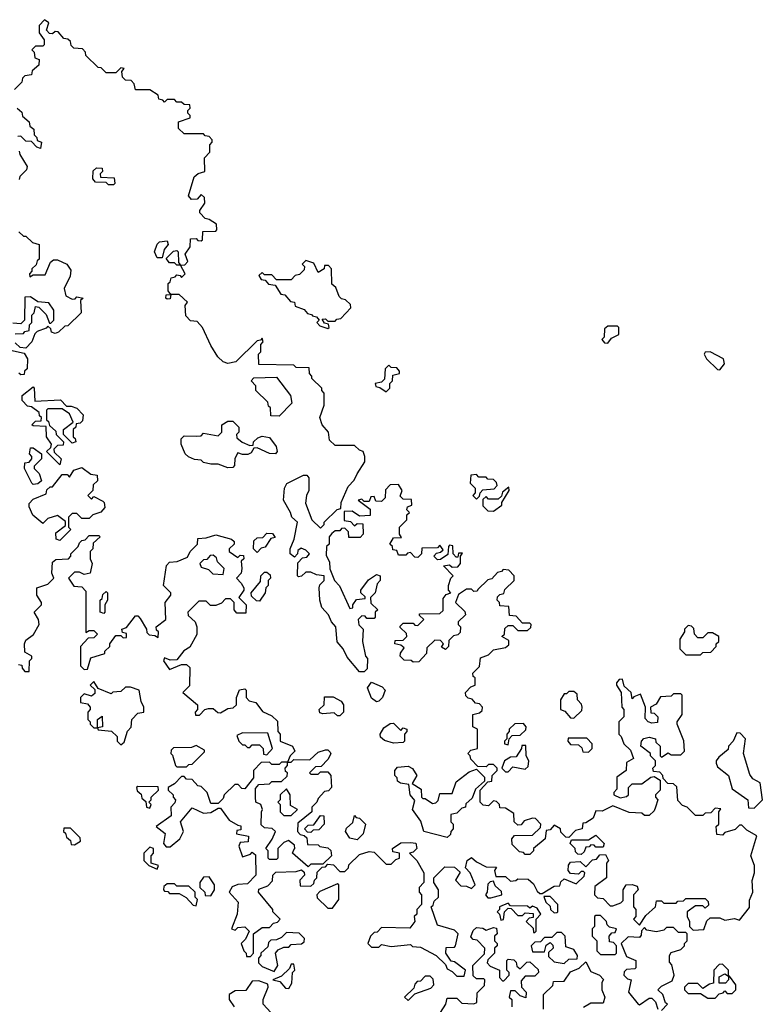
# Model space of a CAD drawing. Extents: x 2710666 to 2828562, y 857017 to 964538.
# Tile 53 of 138: x 2733040 to 2736068, y 892865 to 896908. Entities that reach past the tile are written whole.
import ezdxf

# ---------------------------------------------------------------- set-up
doc = ezdxf.new("R2010")
doc.units = 0

msp = doc.modelspace()

# ---------------------------------------------------------------- linework, layer by layer
at = {"layer": '0CON05XD'}
for points in [[(2734321.7, 894798.3), (2734310, 894785), (2734310, 894755), (2734300, 894745), (2734298.3, 894708.3), (2734311.7, 894681.7), (2734313, 894653), (2734332.5, 894605), (2734353.6, 894583.6), (2734395, 894490), (2734407.5, 894492.5), (2734407.5, 894505), (2734423, 894527), (2734458.3, 894531.7), (2734458.3, 894538.3), (2734440, 894555), (2734440, 894565), (2734471.7, 894608.3), (2734505, 894630), (2734520, 894625), (2734520, 894605), (2734508.3, 894591.7), (2734500, 894555), (2734480, 894535), (2734481.7, 894511.7), (2734510, 894485), (2734500, 894475), (2734500, 894455), (2734495, 894450), (2734465, 894450), (2734458.3, 894458.3), (2734445, 894460), (2734430, 894445), (2734433, 894423), (2734450, 894405), (2734447.5, 894355), (2734460, 894295), (2734467.5, 894285), (2734467, 894243), (2734455, 894230), (2734435, 894230), (2734385, 894290), (2734367.5, 894325), (2734343, 894353), (2734337.5, 894415), (2734320, 894435), (2734307.5, 894465), (2734280, 894495), (2734272.5, 894525), (2734270, 894575), (2734273, 894587), (2734290, 894605), (2734290, 894625), (2734258.3, 894628.3), (2734235, 894640), (2734215, 894640), (2734197, 894623), (2734185, 894620), (2734180, 894625), (2734182.5, 894677.5), (2734201.7, 894698.3), (2734218.3, 894701.7), (2734230, 894715), (2734215, 894730), (2734195, 894737.5), (2734181.7, 894728.3), (2734180, 894715), (2734168.3, 894701.7), (2734150, 894715), (2734150, 894735), (2734167.5, 894775), (2734180, 894845), (2734157.5, 894865), (2734152.5, 894885), (2734122.5, 894935), (2734126.7, 894985), (2734136.7, 895003.3), (2734205, 895037.5), (2734218.3, 895038.3), (2734227.5, 895027.5), (2734227.5, 894975), (2734217.5, 894955), (2734213.6, 894923.6), (2734240, 894855), (2734275, 894820), (2734290, 894835), (2734290, 894845), (2734343.6, 894896.4), (2734358.3, 894901.7), (2734360, 894925), (2734389.3, 894990.7), (2734413, 895017), (2734426.2, 895043.8), (2734457, 895093), (2734457.5, 895115), (2734450, 895135), (2734435, 895140), (2734415, 895160), (2734335, 895160), (2734311.7, 895181.7), (2734307.5, 895215), (2734282.5, 895245), (2734272.5, 895275), (2734290, 895325), (2734290, 895375), (2734280, 895385), (2734280, 895395), (2734240, 895435), (2734240, 895445), (2734230, 895455), (2734228.3, 895478.3), (2734175, 895480), (2734165, 895490), (2734021.7, 895491.7), (2734020, 895535), (2734030, 895545), (2734030, 895575), (2734040, 895585), (2734035, 895600), (2734028.3, 895591.7), (2734015, 895590), (2733927, 895503), (2733895, 895496.7), (2733875, 895503.3), (2733853.6, 895523.6), (2733825, 895570), (2733790, 895645), (2733768.3, 895668.3), (2733741.7, 895671.7), (2733721.7, 895691.7), (2733720, 895735), (2733728.3, 895748.3), (2733695, 895780), (2733660, 895780), (2733658.3, 895761.7), (2733645, 895760), (2733640, 895765), (2733641.7, 895778.3), (2733660, 895780), (2733650, 895795), (2733650, 895825), (2733658.3, 895831.7), (2733661.7, 895848.3), (2733678.3, 895851.7), (2733685, 895860), (2733698.3, 895858.3), (2733705, 895850), (2733720, 895865), (2733700, 895900), (2733685, 895900), (2733675, 895910), (2733655, 895910), (2733641.7, 895928.3), (2733671.7, 895958.3), (2733685, 895960), (2733690, 895955), (2733691.7, 895911.7), (2733700, 895900), (2733718.3, 895901.7), (2733730, 895915), (2733720, 895945), (2733740, 895975), (2733741.7, 896008.3), (2733765, 896010), (2733771.7, 896001.7), (2733785, 896000), (2733790, 896005), (2733791.7, 896038.3), (2733845, 896040), (2733850, 896045), (2733848.3, 896068.3), (2733818.3, 896088.3), (2733801.7, 896091.7), (2733780, 896115), (2733780, 896125), (2733800, 896155), (2733798.3, 896178.3), (2733785, 896190), (2733768.3, 896171.7), (2733745, 896170), (2733732.5, 896185), (2733756.4, 896263.6), (2733773, 896277), (2733800, 896285), (2733798.3, 896341.7), (2733820, 896365), (2733820, 896395), (2733830, 896405), (2733830, 896415), (2733818.3, 896428.3), (2733801.7, 896431.7), (2733795, 896440), (2733715, 896440), (2733691.7, 896461.7), (2733691.7, 896488.3), (2733740, 896505), (2733740, 896515), (2733730, 896525), (2733730, 896535), (2733740, 896545), (2733738.3, 896558.3), (2733715, 896560), (2733705, 896570), (2733685, 896570), (2733675, 896580), (2733645, 896580), (2733635, 896570), (2733628.3, 896578.3), (2733611.7, 896581.7), (2733608.3, 896598.3), (2733575, 896620), (2733515, 896620), (2733510, 896645), (2733498.3, 896658.3), (2733475, 896660), (2733461.7, 896671.7), (2733460, 896695), (2733468.3, 896708.3), (2733455, 896710), (2733440, 896695), (2733435, 896690), (2733395, 896690), (2733375, 896710), (2733361.7, 896711.7), (2733311.7, 896761.7), (2733310, 896775), (2733298.3, 896788.3), (2733261.7, 896791.7), (2733251.7, 896801.7), (2733248.3, 896818.3), (2733238.3, 896828.3), (2733221.7, 896831.7), (2733198.3, 896858.3), (2733185, 896860), (2733175, 896850), (2733161.7, 896851.7), (2733150, 896865), (2733160, 896895), (2733141.7, 896908.3), (2733120, 896885), (2733120, 896855), (2733140, 896825), (2733140, 896805), (2733135, 896800), (2733105, 896800), (2733090, 896785), (2733100, 896775), (2733101.7, 896751.7), (2733120, 896745), (2733118.3, 896721.7), (2733091.7, 896698.3), (2733088.3, 896681.7), (2733061.7, 896678.3), (2733051.7, 896668.3), (2733048.3, 896651.7), (2733018.3, 896621.7)], [(2733030, 896545), (2733048.3, 896528.3), (2733051.7, 896511.7), (2733078.3, 896488.3), (2733081.7, 896471.7), (2733098.3, 896458.3), (2733100, 896435), (2733110, 896425), (2733111.7, 896411.7), (2733130, 896405), (2733125, 896380), (2733110, 896385), (2733088.3, 896408.3), (2733065, 896410), (2733045, 896430), (2733031.7, 896428.3)], [(2733038.3, 896368.3), (2733040, 896355), (2733070, 896305), (2733068.3, 896291.7), (2733040, 896265), (2733038.3, 896251.7)], [(2733425, 896230), (2733405, 896230), (2733395, 896240), (2733351.7, 896241.7), (2733340, 896255), (2733341.7, 896288.3), (2733355, 896300), (2733378.3, 896298.3), (2733380, 896285), (2733370, 896275), (2733371.7, 896261.7), (2733428.3, 896258.3), (2733430, 896235), (2733425, 896230)], [(2733037, 896037), (2733055, 896020), (2733065, 896020), (2733093, 895993), (2733120, 895985), (2733120, 895925), (2733111.7, 895918.3), (2733108.3, 895901.7), (2733090, 895885), (2733090, 895875), (2733080, 895865), (2733081.7, 895851.7), (2733095, 895860), (2733145, 895860), (2733167, 895913), (2733178.3, 895921.7), (2733195, 895922.5), (2733233.8, 895903.8), (2733249.3, 895879.3), (2733247.5, 895855), (2733222.5, 895805), (2733230, 895775), (2733255, 895760), (2733268.3, 895761.7), (2733275, 895770), (2733300, 895765), (2733290, 895755), (2733292.5, 895705), (2733238.3, 895651.7), (2733225, 895650), (2733200, 895625), (2733185, 895620), (2733170, 895625), (2733168.3, 895638.3), (2733155, 895650), (2733148.3, 895641.7), (2733111.7, 895628.3), (2733101.7, 895618.3), (2733090, 895585), (2733065, 895560), (2733041.7, 895561.7), (2733021.7, 895581.7)], [(2733625, 895930), (2733605, 895930), (2733593.3, 895955), (2733603.8, 895986.2), (2733613.6, 895996.4), (2733645, 896000), (2733650, 895985), (2733632.5, 895965), (2733625, 895930)], [(2734305, 895640), (2734310, 895645), (2734308.3, 895658.3), (2734291.7, 895661.7), (2734281.7, 895678.3), (2734295, 895680), (2734305, 895670), (2734335, 895670), (2734341.7, 895678.3), (2734358.3, 895681.7), (2734400, 895725), (2734398.3, 895738.3), (2734378.3, 895758.3), (2734361.7, 895761.7), (2734351.7, 895771.7), (2734338.3, 895808.3), (2734321.7, 895821.7), (2734320, 895885), (2734308.3, 895898.3), (2734291.7, 895898.3), (2734290, 895885), (2734265, 895870), (2734248.3, 895908.3), (2734215, 895920), (2734200, 895905), (2734210, 895895), (2734208.3, 895881.7), (2734188.3, 895861.7), (2734171.7, 895858.3), (2734155, 895840), (2734095, 895840), (2734075, 895860), (2734045, 895860), (2734035, 895870), (2734021.7, 895858.3), (2734031.7, 895841.7), (2734048.3, 895838.3), (2734061.7, 895821.7), (2734088.3, 895818.3), (2734111.7, 895781.7), (2734128.3, 895778.3), (2734151.7, 895751.7), (2734168.3, 895748.3), (2734171.7, 895731.7), (2734208.3, 895718.3), (2734221.7, 895701.7), (2734238.3, 895698.3), (2734241.7, 895691.7), (2734258.3, 895688.3), (2734270, 895675), (2734260, 895665), (2734271.7, 895651.7), (2734305, 895640)], [(2733021.7, 895618.3), (2733055, 895620), (2733061.7, 895628.3), (2733078.3, 895631.7), (2733080, 895655), (2733090, 895665), (2733090, 895695), (2733100, 895705), (2733105, 895730), (2733118.3, 895728.3), (2733148.3, 895698.3), (2733161.7, 895661.7), (2733168.3, 895661.7), (2733180, 895675), (2733180, 895715), (2733160, 895745), (2733115, 895750), (2733085, 895770), (2733061.7, 895768.3), (2733060, 895675), (2733045, 895660), (2733011.7, 895661.7)], [(2735455, 895580), (2735470, 895600), (2735500, 895615), (2735500, 895645), (2735495, 895650), (2735455, 895650), (2735441.7, 895638.3), (2735440, 895605), (2735430, 895595), (2735441.7, 895581.7), (2735455, 895580)], [(2733001.7, 895551.7), (2733058.3, 895538.3), (2733072.5, 895515), (2733070, 895475), (2733060, 895465), (2733058.3, 895451.7), (2733045, 895450), (2733037, 895457)], [(2735915, 895470), (2735934.2, 895495), (2735930, 895515), (2735875, 895544), (2735855, 895542.5), (2735850, 895535), (2735860, 895515), (2735905, 895472.5), (2735915, 895470)], [(2734545, 895380), (2734560, 895395), (2734560, 895415), (2734570, 895425), (2734571.7, 895448.3), (2734600, 895455), (2734600, 895465), (2734588.3, 895478.3), (2734565, 895480), (2734555, 895490), (2734540, 895475), (2734538.3, 895431.7), (2734525, 895420), (2734500, 895415), (2734501.7, 895401.7), (2734518.3, 895398.3), (2734545, 895380)], [(2734105, 895280), (2734071.7, 895281.7), (2734070, 895315), (2734061.7, 895321.7), (2734058.3, 895338.3), (2734010, 895385), (2734010, 895405), (2733990, 895425), (2734001.7, 895438.3), (2734095, 895440), (2734152.5, 895365), (2734157, 895333), (2734105, 895280)], [(2733205, 895080), (2733150, 895135), (2733168.3, 895151.7), (2733170, 895165), (2733150, 895195), (2733148.3, 895238.3), (2733095, 895240), (2733090, 895245), (2733105, 895260), (2733128.3, 895261.7), (2733130, 895275), (2733121.7, 895281.7), (2733120, 895295), (2733088.3, 895318.3), (2733071.7, 895321.7), (2733050, 895345), (2733050, 895365), (2733095, 895400), (2733100, 895395), (2733101.7, 895341.7), (2733207, 895347), (2733231.7, 895321.7), (2733251.7, 895321.7), (2733275, 895312.5), (2733300, 895285), (2733298.3, 895261.7), (2733288.3, 895251.7), (2733271.7, 895248.3), (2733270, 895235), (2733260, 895225), (2733260, 895195), (2733268.3, 895188.3), (2733270, 895175), (2733255, 895170), (2733220, 895205), (2733220, 895225), (2733260, 895255), (2733245, 895290), (2733215, 895310), (2733155, 895310), (2733150, 895305), (2733150, 895265), (2733158.3, 895258.3), (2733161.7, 895241.7), (2733188.3, 895218.3), (2733190, 895205), (2733220, 895175), (2733218.3, 895161.7), (2733195, 895160), (2733180, 895145), (2733181.7, 895131.7), (2733210, 895105), (2733205, 895080)], [(2733895, 895067.5), (2733855, 895082.5), (2733825, 895082.5), (2733795, 895090), (2733785, 895100), (2733758.3, 895101.7), (2733733, 895113), (2733720, 895125), (2733702.5, 895165), (2733703, 895187), (2733715, 895200), (2733765, 895197.5), (2733785, 895200), (2733795, 895210), (2733855, 895200), (2733870, 895215), (2733870, 895245), (2733895, 895260), (2733915, 895260), (2733940, 895235), (2733940, 895215), (2733930, 895205), (2733931.7, 895191.7), (2733953, 895173), (2733985, 895160), (2733998.3, 895161.7), (2734000, 895175), (2734018.3, 895191.7), (2734035, 895197.5), (2734065, 895192.5), (2734093.3, 895155), (2734096.7, 895135), (2734090, 895125), (2734065, 895127.5), (2734015, 895150), (2734001.7, 895148.3), (2733990, 895130), (2733977, 895123), (2733955, 895122.5), (2733935, 895130), (2733923, 895107), (2733921.7, 895078.3), (2733915, 895070), (2733895, 895067.5)], [(2733095, 895000), (2733090, 895005), (2733060, 895065), (2733061.7, 895088.3), (2733078.3, 895091.7), (2733090, 895105), (2733090, 895115), (2733080, 895125), (2733085, 895150), (2733095, 895150), (2733130, 895125), (2733130, 895105), (2733100, 895075), (2733100, 895065), (2733120, 895045), (2733130, 895015), (2733115, 895002.5), (2733095, 895000)], [(2733205, 894770), (2733190, 894775), (2733188.3, 894801.7), (2733228.3, 894831.7), (2733228.3, 894848.3), (2733195, 894872.5), (2733155, 894860), (2733135, 894840), (2733093.9, 894873.9), (2733078.3, 894908.3), (2733078.3, 894921.7), (2733095, 894940), (2733148.3, 894961.7), (2733151.7, 894978.3), (2733165, 894990), (2733175, 894990), (2733215, 895040), (2733235, 895040), (2733245, 895030), (2733261.7, 895058.3), (2733295, 895070), (2733331.7, 895041.7), (2733358.3, 895038.3), (2733360, 895015), (2733341.7, 894998.3), (2733340, 894975), (2733320, 894955), (2733335, 894940), (2733345, 894950), (2733380.7, 894930.7), (2733387.5, 894925), (2733390, 894905), (2733373.6, 894886.4), (2733340, 894875), (2733325, 894860), (2733295, 894860), (2733275, 894880), (2733255, 894880), (2733240, 894865), (2733240, 894825), (2733250, 894815), (2733205, 894770)], [(2734915, 894940), (2734928.3, 894951.7), (2734930, 894965), (2734941.7, 894978.3), (2734988.3, 894981.7), (2735000, 894995), (2734998.3, 895008.3), (2734985, 895020), (2734961.7, 895021.7), (2734955, 895030), (2734925, 895030), (2734915, 895040), (2734891.7, 895038.3), (2734890, 895005), (2734910, 894985), (2734910, 894965), (2734900, 894955), (2734915, 894940)], [(2734865, 892980), (2734870, 893005), (2734825, 893040), (2734811.7, 893041.7), (2734790, 893075), (2734791.7, 893098.3), (2734825, 893100), (2734830, 893105), (2734840, 893155), (2734825, 893170), (2734755, 893190), (2734730, 893265), (2734738.3, 893271.7), (2734741.7, 893288.3), (2734760, 893305), (2734760, 893335), (2734740, 893365), (2734740, 893385), (2734785, 893430), (2734825, 893427.5), (2734848.3, 893408.3), (2734830, 893375), (2734851.7, 893351.7), (2734875, 893350), (2734895, 893340), (2734910, 893355), (2734890, 893405), (2734870, 893425), (2734877.5, 893455), (2734895, 893467.5), (2734915, 893450), (2734955, 893430), (2734998.3, 893428.3), (2734990, 893415), (2734995, 893390), (2735035, 893390), (2735055, 893370), (2735077, 893373), (2735085, 893380), (2735128.3, 893378.3), (2735149.3, 893359.3), (2735165, 893330), (2735175, 893320), (2735185, 893320), (2735235, 893350), (2735258.3, 893351.7), (2735261.7, 893368.3), (2735275, 893380), (2735325, 893360), (2735358.3, 893391.7), (2735360, 893405), (2735355, 893410), (2735345, 893410), (2735335, 893400), (2735301.7, 893401.7), (2735292.5, 893415), (2735293, 893437), (2735301.7, 893448.3), (2735341.7, 893451.7), (2735365, 893430), (2735391.7, 893458.3), (2735408.3, 893461.7), (2735421.7, 893478.3), (2735445, 893480), (2735457.5, 893455), (2735450, 893445), (2735450, 893385), (2735401.7, 893348.3), (2735400, 893315), (2735411.7, 893301.7), (2735435, 893300), (2735465, 893270), (2735475, 893270), (2735508.3, 893281.7), (2735518.3, 893291.7), (2735517.5, 893335), (2735530, 893355), (2735555, 893357.5), (2735575, 893350), (2735580, 893335), (2735560, 893315), (2735560, 893265), (2735570, 893255), (2735570, 893225), (2735560, 893215), (2735585, 893190), (2735610.7, 893229.3), (2735650, 893265), (2735655, 893290), (2735675, 893290), (2735685, 893280), (2735735, 893280), (2735741.7, 893288.3), (2735765, 893290), (2735775, 893300), (2735855, 893300), (2735867, 893287), (2735868.3, 893271.7), (2735855, 893260), (2735845, 893270), (2735815, 893270), (2735780, 893245), (2735780, 893225), (2735790, 893205), (2735790, 893185), (2735805, 893170), (2735848.3, 893171.7), (2735861.7, 893208.3), (2735875, 893220), (2735915, 893220), (2735935, 893210), (2735975, 893217.5), (2735995, 893210), (2736037, 893263), (2736037, 893293), (2736050, 893325), (2736047, 893373), (2736057.5, 893405), (2736057.5, 893435), (2736042.5, 893475), (2736067, 893557), (2736025, 893580), (2736005, 893600), (2735995, 893600), (2735977, 893583), (2735935, 893570), (2735925, 893560), (2735901.7, 893561.7), (2735900, 893595), (2735910, 893605), (2735910, 893655), (2735918.3, 893668.3), (2735895, 893670), (2735878.3, 893651.7), (2735855, 893650), (2735845, 893640), (2735815, 893640), (2735780, 893675), (2735761.7, 893681.7), (2735741.7, 893701.7), (2735738.3, 893758.3), (2735725, 893770), (2735701.7, 893771.7), (2735681.7, 893791.7), (2735680, 893805), (2735668.3, 893818.3), (2735641.7, 893821.7), (2735640, 893835), (2735650, 893845), (2735650, 893865), (2735630, 893885), (2735630, 893895), (2735590, 893925), (2735592.5, 893945), (2735603, 893957), (2735625, 893962.5), (2735650, 893955), (2735651.7, 893941.7), (2735670, 893925), (2735670, 893885), (2735675, 893880), (2735702.5, 893897.5), (2735715, 893890), (2735755, 893890), (2735770, 893905), (2735767, 893947), (2735740, 894015), (2735740, 894025), (2735760, 894055), (2735760, 894135), (2735755, 894140), (2735725, 894140), (2735715, 894130), (2735671.7, 894128.3), (2735653, 894097), (2735630, 894085), (2735631.7, 894061.7), (2735645, 894060), (2735660, 894045), (2735658.3, 894021.7), (2735635, 894020), (2735620, 894025), (2735608.3, 894038.3), (2735610, 894085), (2735588.3, 894138.3), (2735561.7, 894128.3), (2735555, 894120), (2735550, 894145), (2735521.7, 894171.7), (2735515, 894200), (2735501.7, 894198.3), (2735490, 894185), (2735490, 894175), (2735510, 894145), (2735512.5, 894085), (2735520, 894075), (2735520, 894045), (2735500, 894025), (2735500, 893975), (2735510, 893965), (2735520, 893935), (2735548.3, 893908.3), (2735560, 893875), (2735531.7, 893858.3), (2735530, 893825), (2735491.7, 893798.3), (2735491.7, 893748.3), (2735480, 893735), (2735480, 893725), (2735505, 893712.5), (2735531.7, 893718.3), (2735540, 893725), (2735540, 893755), (2735555, 893770), (2735595, 893770), (2735631.7, 893798.3), (2735645, 893800), (2735670, 893785), (2735670, 893745), (2735650, 893725), (2735650, 893715), (2735660, 893705), (2735650, 893675), (2735645, 893660), (2735625, 893640), (2735605, 893640), (2735595, 893650), (2735543, 893653), (2735475, 893680), (2735431.7, 893658.3), (2735405, 893660), (2735395, 893630), (2735365, 893610), (2735351.7, 893608.3), (2735350, 893585), (2735321.7, 893578.3), (2735295, 893550), (2735281.7, 893551.7), (2735261.7, 893571.7), (2735260, 893585), (2735235, 893600), (2735218.3, 893581.7), (2735201.7, 893578.3), (2735197.5, 893545), (2735150, 893505), (2735150, 893495), (2735135, 893480), (2735115, 893480), (2735108.3, 893488.3), (2735091.7, 893491.7), (2735061.7, 893521.7), (2735060, 893545), (2735071.7, 893558.3), (2735145, 893560), (2735178.3, 893591.7), (2735180, 893605), (2735158.3, 893628.3), (2735145, 893630), (2735111.7, 893618.3), (2735098.3, 893601.7), (2735085, 893600), (2735070, 893615), (2735068.3, 893648.3), (2735035, 893670), (2735011.7, 893671.7), (2735010, 893685), (2734998.3, 893698.3), (2734985, 893700), (2734965, 893680), (2734943, 893683), (2734930, 893695), (2734930, 893745), (2734961.7, 893778.3), (2734978.3, 893781.7), (2734980, 893805), (2735000, 893825), (2735000, 893835), (2734985, 893850), (2734965, 893850), (2734955, 893840), (2734921.7, 893841.7), (2734891.7, 893871.7), (2734890, 893885), (2734880, 893895), (2734891.7, 893908.3), (2734920, 893915), (2734920, 893995), (2734900, 894005), (2734900, 894055), (2734928.3, 894061.7), (2734938.3, 894071.7), (2734940, 894085), (2734928.3, 894098.3), (2734911.7, 894101.7), (2734898.3, 894118.3), (2734881.7, 894121.7), (2734871.7, 894131.7), (2734870, 894145), (2734891.7, 894168.3), (2734910, 894175), (2734910, 894205), (2734901.7, 894211.7), (2734900, 894225), (2734928.3, 894251.7), (2734931.7, 894288.3), (2734965, 894300), (2734985, 894320), (2735035, 894330), (2735048.3, 894341.7), (2735048.3, 894358.3), (2735020, 894375), (2735030, 894385), (2735031.7, 894408.3), (2735045, 894420), (2735065, 894420), (2735085, 894400), (2735125, 894400), (2735138.3, 894411.7), (2735140, 894425), (2735135, 894430), (2735105, 894430), (2735078.3, 894458.3), (2735051.7, 894461.7), (2735048.3, 894498.3), (2735011.7, 894501.7), (2735010, 894515), (2735000, 894525), (2735001.7, 894538.3), (2735011.7, 894548.3), (2735028.3, 894551.7), (2735031.7, 894568.3), (2735070, 894605), (2735070, 894625), (2735048.3, 894648.3), (2735025, 894650), (2735018.3, 894641.7), (2735001.7, 894638.3), (2734978.3, 894611.7), (2734961.7, 894608.3), (2734921.7, 894568.3), (2734918.3, 894561.7), (2734905, 894560), (2734895, 894570), (2734875, 894570), (2734841.7, 894548.3), (2734830, 894515), (2734868.3, 894478.3), (2734870, 894465), (2734840, 894435), (2734840, 894425), (2734850, 894415), (2734848.3, 894391.7), (2734838.3, 894381.7), (2734821.7, 894378.3), (2734801.7, 894358.3), (2734800, 894335), (2734788.3, 894321.7), (2734771.7, 894331.7), (2734780, 894345), (2734768.3, 894358.3), (2734745, 894360), (2734711.7, 894328.3), (2734710, 894305), (2734678.3, 894271.7), (2734655, 894270), (2734647.5, 894277.5), (2734618.3, 894278.3), (2734602.5, 894295), (2734603, 894307), (2734618.3, 894328.3), (2734605, 894340), (2734580, 894345), (2734581.7, 894358.3), (2734615, 894360), (2734630, 894375), (2734628.3, 894388.3), (2734601.7, 894411.7), (2734601.7, 894418.3), (2734615, 894430), (2734655, 894430), (2734661.7, 894421.7), (2734675, 894420), (2734700, 894445), (2734681.7, 894461.7), (2734681.7, 894468.3), (2734765, 894470), (2734778.3, 894481.7), (2734778.3, 894531.7), (2734791.7, 894548.3), (2734810, 894555), (2734800, 894565), (2734800, 894585), (2734810, 894615), (2734820, 894625), (2734780, 894665), (2734805, 894670), (2734815, 894660), (2734838.3, 894661.7), (2734850, 894675), (2734850, 894705), (2734858.3, 894718.3), (2734841.7, 894718.3), (2734838.3, 894701.7), (2734831.7, 894701.7), (2734820, 894715), (2734818.3, 894748.3), (2734805, 894750), (2734800, 894745), (2734798.3, 894711.7), (2734768.3, 894691.7), (2734755, 894690), (2734740, 894705), (2734751.7, 894718.3), (2734768.3, 894721.7), (2734778.3, 894731.7), (2734765, 894750), (2734755, 894740), (2734691.7, 894738.3), (2734690, 894715), (2734675, 894700), (2734661.7, 894701.7), (2734645, 894720), (2734631.7, 894718.3), (2734625, 894710), (2734595, 894710), (2734588.3, 894728.3), (2734571.7, 894731.7), (2734570, 894745), (2734560, 894755), (2734575, 894780), (2734608.3, 894781.7), (2734600, 894795), (2734600, 894825), (2734630, 894855), (2734630, 894875), (2734640, 894885), (2734630, 894895), (2734631.7, 894908.3), (2734650, 894915), (2734648.3, 894938.3), (2734615, 894940), (2734601.7, 894951.7), (2734610, 894975), (2734595, 895000), (2734561.7, 894998.3), (2734541.7, 894978.3), (2734540, 894945), (2734525, 894930), (2734501.7, 894931.7), (2734495, 894950), (2734481.7, 894948.3), (2734475, 894930), (2734455, 894930), (2734445, 894940), (2734430, 894935), (2734478.3, 894898.3), (2734478.3, 894871.7), (2734435, 894870), (2734405, 894890), (2734371.7, 894888.3), (2734371.7, 894851.7), (2734398.3, 894848.3), (2734415, 894830), (2734425, 894840), (2734448.3, 894838.3), (2734450, 894795), (2734438.3, 894781.7), (2734391.7, 894781.7), (2734390, 894805), (2734375, 894820), (2734361.7, 894818.3), (2734355, 894810), (2734335, 894810), (2734321.7, 894798.3)], [(2734985, 894890), (2735020, 894915), (2735020, 894925), (2735050, 894975), (2735048.3, 894988.3), (2735021.7, 894968.3), (2735018.3, 894951.7), (2735005, 894940), (2734965, 894940), (2734955, 894950), (2734941.7, 894938.3), (2734941.7, 894911.7), (2734961.7, 894891.7), (2734985, 894890)], [(2733035, 894260), (2733048.3, 894258.3), (2733050, 894245), (2733061.7, 894231.7), (2733078.3, 894231.7), (2733080, 894275), (2733090, 894285), (2733090, 894295), (2733061.7, 894311.7), (2733060, 894345), (2733065, 894360), (2733096.4, 894383.6), (2733120, 894425), (2733117.5, 894445), (2733100, 894475), (2733130, 894505), (2733130, 894515), (2733110, 894545), (2733110, 894575), (2733155, 894590), (2733180, 894615), (2733172.5, 894635), (2733175, 894680), (2733188.3, 894691.7), (2733240, 894695), (2733250, 894705), (2733250, 894715), (2733280, 894745), (2733285, 894760), (2733295, 894770), (2733308.3, 894771.7), (2733325, 894790), (2733365, 894790), (2733370, 894785), (2733341.7, 894758.3), (2733340, 894735), (2733330, 894725), (2733330, 894695), (2733337.5, 894675), (2733330, 894635), (2733305, 894630), (2733285, 894640), (2733265, 894640), (2733240, 894615), (2733261.7, 894581.7), (2733295, 894580), (2733311.7, 894561.7), (2733311.7, 894391.7), (2733325, 894400), (2733345, 894400), (2733360, 894385), (2733345, 894370), (2733321.7, 894368.3), (2733290, 894335), (2733290, 894255), (2733305, 894240), (2733318.3, 894241.7), (2733331.7, 894288.3), (2733390, 894305), (2733390, 894315), (2733410, 894335), (2733410, 894345), (2733435, 894380), (2733455, 894380), (2733465, 894370), (2733478.3, 894371.7), (2733478.3, 894388.3), (2733461.7, 894391.7), (2733460, 894405), (2733478.3, 894411.7), (2733515, 894460), (2733525, 894460), (2733535, 894450), (2733560, 894405), (2733561.7, 894391.7), (2733571.7, 894381.7), (2733595, 894380), (2733608.3, 894371.7), (2733610, 894395), (2733601.7, 894401.7), (2733600, 894415), (2733640, 894445), (2733637.5, 894515), (2733660, 894545), (2733660, 894555), (2733630, 894585), (2733643, 894667), (2733655, 894680), (2733687, 894683), (2733728.3, 894701.7), (2733740, 894725), (2733770, 894755), (2733771.7, 894778.3), (2733805, 894780), (2733845, 894792.5), (2733910, 894775), (2733920, 894765), (2733920, 894755), (2733900, 894735), (2733900, 894725), (2733935, 894700), (2733945, 894710), (2733958.3, 894708.3), (2733960, 894695), (2733950, 894685), (2733952.5, 894655), (2733950, 894635), (2733930, 894615), (2733950, 894595), (2733960, 894575), (2733960, 894565), (2733940, 894535), (2733970, 894505), (2733968.3, 894471.7), (2733931.7, 894471.7), (2733920, 894485), (2733920, 894515), (2733905, 894530), (2733885, 894530), (2733868.3, 894511.7), (2733845, 894502.5), (2733823, 894503), (2733805, 894520), (2733775, 894520), (2733730, 894475), (2733731.7, 894461.7), (2733760, 894435), (2733767.5, 894415), (2733767, 894383), (2733738.3, 894331.7), (2733713.6, 894316.4), (2733685, 894280), (2733658.3, 894278.3), (2733635, 894287.5), (2733630, 894275), (2733655, 894240), (2733705, 894260), (2733725, 894260), (2733738.3, 894248.3), (2733737, 894173), (2733710, 894145), (2733770, 894095), (2733770, 894075), (2733760, 894065), (2733761.7, 894051.7), (2733778.3, 894051.7), (2733800, 894075), (2733815, 894080), (2733835, 894080), (2733853, 894063), (2733865, 894062.5), (2733895, 894080), (2733917, 894083), (2733930, 894095), (2733930, 894125), (2733943, 894157), (2733965, 894160), (2733970, 894155), (2733970, 894125), (2733981.7, 894111.7), (2734010, 894105), (2734037, 894067), (2734075, 894050), (2734098.3, 894028.3), (2734100, 893985), (2734110, 893975), (2734110, 893945), (2734160, 893925), (2734170, 893905), (2734150, 893885), (2734140, 893860), (2734155, 893860), (2734165, 893870), (2734231.7, 893868.3), (2734265, 893900), (2734295, 893910), (2734305, 893910), (2734315, 893900), (2734317, 893893), (2734305, 893870), (2734278.3, 893841.7), (2734255, 893840), (2734230, 893815), (2734235, 893810), (2734265, 893810), (2734275, 893820), (2734305, 893820), (2734317.5, 893805), (2734320, 893755), (2734308.3, 893741.7), (2734291.7, 893738.3), (2734265, 893710), (2734260, 893695), (2734240, 893675), (2734240, 893655), (2734181.7, 893608.3), (2734180, 893575), (2734191.7, 893561.7), (2734208.3, 893558.3), (2734218.3, 893548.3), (2734221.7, 893521.7), (2734265, 893520), (2734273, 893513), (2734305, 893507.5), (2734317, 893497), (2734320, 893475), (2734285, 893440), (2734235, 893440), (2734225, 893430), (2734160, 893485), (2734165, 893500), (2734170, 893505), (2734168.3, 893518.3), (2734143, 893537), (2734125, 893530), (2734100, 893505), (2734100, 893465), (2734095, 893460), (2734065, 893460), (2734060, 893465), (2734060, 893495), (2734050, 893505), (2734077, 893543), (2734090, 893575), (2734077, 893587), (2734045, 893590), (2734031.7, 893601.7), (2734032.5, 893655), (2734037.5, 893665), (2734030, 893685), (2734010, 893695), (2734007.5, 893715), (2734008.3, 893751.7), (2734021.7, 893768.3), (2734065, 893770), (2734075, 893780), (2734115, 893780), (2734138.3, 893801.7), (2734140, 893815), (2734131.7, 893821.7), (2734130, 893835), (2734140, 893845), (2734140, 893860), (2734115, 893860), (2734105, 893850), (2734075, 893850), (2734065, 893860), (2734031.7, 893858.3), (2734000, 893825), (2734000, 893795), (2733965, 893750), (2733951.7, 893751.7), (2733937, 893767), (2733923, 893767), (2733880, 893725), (2733875, 893710), (2733855, 893690), (2733825, 893690), (2733810, 893735), (2733785, 893760), (2733771.7, 893761.7), (2733748.3, 893788.3), (2733725, 893790), (2733715, 893800), (2733705, 893800), (2733675, 893770), (2733650, 893755), (2733650, 893745), (2733670, 893725), (2733670, 893715), (2733680, 893705), (2733677, 893693), (2733660, 893675), (2733661.7, 893638.3), (2733600, 893595), (2733637, 893567), (2733630, 893525), (2733641.7, 893511.7), (2733658.3, 893511.7), (2733697.5, 893545), (2733712.5, 893575), (2733700, 893615), (2733748.3, 893671.7), (2733795, 893650), (2733825, 893652.5), (2733855, 893670), (2733865, 893670), (2733900.7, 893620.7), (2733935, 893600), (2733948.3, 893598.3), (2733948.3, 893581.7), (2733931.7, 893578.3), (2733930, 893565), (2733980, 893555), (2733978.3, 893531.7), (2733945, 893530), (2733940, 893515), (2733955, 893470), (2733988.3, 893481.7), (2733995, 893490), (2734008.3, 893478.3), (2734010, 893395), (2733975, 893360), (2733935, 893357.5), (2733913, 893347), (2733900, 893325), (2733937.5, 893285), (2733932.5, 893235), (2733910, 893175), (2733925, 893170), (2733935, 893180), (2733965, 893182.5), (2733982.5, 893165), (2733967, 893133), (2733950, 893115), (2733960, 893085)], [(2734015, 894720), (2734000, 894735), (2734001.7, 894768.3), (2734015, 894780), (2734038.3, 894781.7), (2734055, 894800), (2734078.3, 894798.3), (2734088.3, 894781.7), (2734071.7, 894778.3), (2734048.3, 894741.7), (2734031.7, 894738.3), (2734015, 894720)], [(2733875, 894630), (2733880, 894655), (2733851.7, 894681.7), (2733848.3, 894698.3), (2733835, 894710), (2733821.7, 894708.3), (2733808.3, 894691.7), (2733795, 894690), (2733780, 894675), (2733785, 894660), (2733815, 894650), (2733833, 894633), (2733875, 894630)], [(2734025, 894520), (2734011.7, 894521.7), (2733991.7, 894541.7), (2733990, 894555), (2734028.3, 894601.7), (2734030, 894625), (2734045, 894640), (2734055, 894640), (2734068.3, 894628.3), (2734070, 894615), (2734060, 894605), (2734060, 894585), (2734050, 894575), (2734047.5, 894555), (2734025, 894520)], [(2733385, 894470), (2733370, 894475), (2733370, 894525), (2733378.3, 894531.7), (2733381.7, 894548.3), (2733395, 894560), (2733400, 894555), (2733400, 894525), (2733390, 894505), (2733390, 894475), (2733385, 894470)], [(2735835, 894300), (2735845, 894310), (2735878.3, 894311.7), (2735900, 894335), (2735900, 894345), (2735910, 894355), (2735910, 894375), (2735885, 894390), (2735865, 894390), (2735845, 894370), (2735825, 894370), (2735810, 894385), (2735808.3, 894408.3), (2735798.3, 894418.3), (2735785, 894420), (2735770, 894405), (2735770, 894395), (2735750, 894365), (2735750, 894325), (2735775, 894300), (2735835, 894300)], [(2733455, 893930), (2733468.3, 893941.7), (2733483, 893987), (2733497, 894003), (2733500, 894035), (2733525, 894060), (2733550, 894065), (2733550, 894085), (2733538.3, 894108.3), (2733530, 894155), (2733495, 894167.5), (2733475, 894167.5), (2733455, 894150), (2733423, 894147), (2733415, 894140), (2733361.7, 894161.7), (2733345, 894190), (2733330, 894175), (2733348.3, 894158.3), (2733348.3, 894141.7), (2733335, 894130), (2733305, 894140), (2733290, 894125), (2733290, 894105), (2733318.3, 894098.3), (2733330, 894085), (2733330, 894075), (2733320, 894065), (2733320, 894035), (2733330, 894025), (2733330, 894015), (2733345, 894000), (2733360, 894000), (2733360, 894035), (2733378.3, 894048.3), (2733380, 894005), (2733360, 894000), (2733361.7, 893991.7), (2733417, 893987), (2733440, 893965), (2733440, 893945), (2733455, 893930)], [(2734505, 894107.5), (2734485, 894122.5), (2734467.5, 894165), (2734485, 894187.5), (2734528.3, 894168.3), (2734540, 894155), (2734530, 894125), (2734515, 894110), (2734505, 894107.5)], [(2735315, 894040), (2735348.3, 894071.7), (2735350, 894085), (2735347, 894097), (2735330, 894115), (2735328.3, 894138.3), (2735315, 894150), (2735295, 894150), (2735285, 894140), (2735275, 894140), (2735260, 894115), (2735260, 894075), (2735278.3, 894068.3), (2735301.7, 894041.7), (2735315, 894040)], [(2734355, 894050), (2734345, 894050), (2734331.7, 894061.7), (2734285, 894057.5), (2734271.7, 894061.7), (2734270, 894075), (2734290, 894095), (2734291.7, 894128.3), (2734327, 894127), (2734359.3, 894109.3), (2734370, 894095), (2734370, 894065), (2734355, 894050)], [(2734575, 893937.5), (2734538.3, 893948.3), (2734521.7, 893961.7), (2734520, 893975), (2734535, 894000), (2734561.7, 894018.3), (2734575, 894020), (2734605, 893990), (2734615, 894000), (2734630, 893995), (2734630, 893985), (2734620, 893975), (2734620, 893945), (2734615, 893940), (2734575, 893937.5)], [(2735045, 893930), (2735050, 893955), (2735061.7, 893968.3), (2735095, 893970), (2735118.3, 893991.7), (2735120, 894005), (2735108.3, 894018.3), (2735073, 894017), (2735050, 893995), (2735050, 893985), (2735040, 893975), (2735040, 893955), (2735030, 893945), (2735030, 893935), (2735045, 893930)], [(2734055, 893890), (2734077.5, 893915), (2734058.3, 893978.3), (2733955, 893980), (2733931.7, 893968.3), (2733940, 893945), (2733955, 893930), (2733965, 893930), (2733975, 893920), (2733985, 893920), (2733995, 893930), (2734025, 893930), (2734040, 893915), (2734041.7, 893891.7), (2734055, 893890)], [(2735375, 893900), (2735390, 893915), (2735390, 893935), (2735368.3, 893958.3), (2735291.7, 893958.3), (2735290, 893945), (2735301.7, 893931.7), (2735335, 893930), (2735348.3, 893918.3), (2735351.7, 893901.7), (2735375, 893900)], [(2736055, 893670), (2736090, 893705), (2736080, 893775), (2736050.7, 893790.7), (2736038.3, 893808.3), (2736012.5, 893895), (2736020, 893955), (2735998.3, 893978.3), (2735985, 893980), (2735970, 893945), (2735950, 893925), (2735948.3, 893911.7), (2735910.7, 893879.3), (2735900, 893865), (2735900, 893855), (2735905, 893840), (2735950, 893805), (2735965, 893750), (2736030, 893705), (2736031.7, 893671.7), (2736055, 893670)], [(2733725, 893840), (2733735, 893850), (2733748.3, 893851.7), (2733798.3, 893901.7), (2733798.3, 893908.3), (2733765, 893927.5), (2733745, 893920), (2733671.7, 893918.3), (2733661.7, 893908.3), (2733660, 893895), (2733667.5, 893887.5), (2733680, 893845), (2733685, 893840), (2733725, 893840)], [(2735045, 893820), (2735065, 893840), (2735115, 893830), (2735128.3, 893841.7), (2735130, 893865), (2735120, 893885), (2735118.3, 893928.3), (2735101.7, 893928.3), (2735100, 893915), (2735078.3, 893881.7), (2735055, 893880), (2735030, 893865), (2735020, 893835), (2735035, 893820), (2735045, 893820)], [(2734795, 893550), (2734700, 893575), (2734687, 893617), (2734652.5, 893665), (2734661.7, 893701.7), (2734643.3, 893725), (2734638.3, 893768.3), (2734603, 893773), (2734591.7, 893781.7), (2734590, 893795), (2734580, 893805), (2734580, 893825), (2734591.7, 893838.3), (2734635, 893842.5), (2734653, 893833), (2734670, 893805), (2734651.7, 893771.7), (2734688.3, 893748.3), (2734690, 893715), (2734695, 893710), (2734705, 893710), (2734735, 893690), (2734748.3, 893691.7), (2734758.3, 893701.7), (2734765, 893730), (2734815, 893730), (2734831.7, 893778.3), (2734885, 893820), (2734915, 893830), (2734948.3, 893798.3), (2734948.3, 893781.7), (2734911.7, 893748.3), (2734898.3, 893711.7), (2734871.7, 893688.3), (2734870, 893675), (2734855, 893670), (2734835, 893650), (2734810, 893645), (2734810, 893615), (2734820, 893605), (2734820, 893585), (2734810, 893575), (2734808.3, 893561.7), (2734795, 893550)], [(2733575, 893670), (2733580, 893685), (2733570, 893695), (2733580, 893705), (2733580, 893715), (2733610, 893745), (2733608.3, 893758.3), (2733525, 893760), (2733520, 893755), (2733521.7, 893741.7), (2733538.3, 893728.3), (2733541.7, 893711.7), (2733558.3, 893698.3), (2733560, 893675), (2733575, 893670)], [(2734155, 893640), (2734180, 893665), (2734151.7, 893681.7), (2734150, 893725), (2734135, 893750), (2734110, 893725), (2734110, 893705), (2734100, 893695), (2734110, 893685), (2734110, 893655), (2734125, 893640), (2734155, 893640)], [(2734235, 893570), (2734221.7, 893571.7), (2734210, 893585), (2734225, 893600), (2734248.3, 893601.7), (2734275, 893640), (2734288.3, 893638.3), (2734290, 893605), (2734268.3, 893581.7), (2734245, 893580), (2734235, 893570)], [(2734425, 893540), (2734395, 893547.5), (2734377.5, 893575), (2734381.7, 893588.3), (2734408.3, 893611.7), (2734415, 893640), (2734421.7, 893631.7), (2734435, 893630), (2734460, 893605), (2734450, 893565), (2734425, 893540)], [(2733265, 893520), (2733290, 893535), (2733288.3, 893548.3), (2733248.3, 893588.3), (2733221.7, 893588.3), (2733220, 893575), (2733228.3, 893568.3), (2733231.7, 893551.7), (2733248.3, 893538.3), (2733251.7, 893521.7), (2733265, 893520)], [(2735345, 893480), (2735331.7, 893481.7), (2735321.7, 893491.7), (2735320, 893505), (2735300, 893525), (2735305, 893540), (2735375, 893540), (2735405, 893560), (2735440, 893525), (2735435, 893510), (2735405, 893510), (2735398.3, 893518.3), (2735385, 893520), (2735378.3, 893511.7), (2735365, 893510), (2735358.3, 893491.7), (2735345, 893480)], [(2733605, 893420), (2733610, 893435), (2733580, 893445), (2733580, 893475), (2733590, 893485), (2733590, 893505), (2733575, 893510), (2733550, 893485), (2733550, 893455), (2733570, 893435), (2733605, 893420)], [(2733960, 893085), (2733970, 893075), (2733971.7, 893061.7), (2733988.3, 893061.7), (2734000, 893075), (2734000, 893155), (2734035, 893180), (2734065, 893180), (2734081.7, 893198.3), (2734098.3, 893201.7), (2734110, 893215), (2734080, 893245), (2734080, 893255), (2734020, 893325), (2734021.7, 893338.3), (2734058.3, 893351.7), (2734078.3, 893371.7), (2734080, 893395), (2734091.7, 893408.3), (2734175, 893410), (2734197.5, 893417.5), (2734208.3, 893408.3), (2734210, 893395), (2734190, 893375), (2734191.7, 893351.7), (2734235, 893350), (2734248.3, 893361.7), (2734250, 893375), (2734260, 893385), (2734261.7, 893408.3), (2734281.7, 893428.3), (2734295, 893430), (2734305, 893440), (2734328.3, 893438.3), (2734355, 893410), (2734375, 893410), (2734390, 893425), (2734391.7, 893438.3), (2734435, 893480), (2734475, 893492.5), (2734495, 893490), (2734545, 893440), (2734565, 893440), (2734585, 893460), (2734600, 893465), (2734600, 893485), (2734571.7, 893491.7), (2734570, 893505), (2734605, 893527.5), (2734645, 893530), (2734666.4, 893526.4), (2734670, 893505), (2734655, 893490), (2734640, 893485), (2734670, 893455), (2734700, 893405), (2734700, 893365), (2734680, 893345), (2734680, 893325), (2734690, 893315), (2734690, 893275), (2734670, 893255), (2734670, 893235), (2734660, 893225), (2734662.5, 893205), (2734641.7, 893178.3), (2734525, 893180), (2734508.3, 893161.7), (2734495, 893160), (2734480, 893145), (2734470, 893115), (2734485, 893100), (2734515, 893100), (2734525, 893110), (2734565, 893102.5), (2734645, 893110), (2734653, 893103), (2734685, 893100), (2734750, 893065), (2734788.3, 893028.3), (2734795, 893010), (2734815, 893000), (2734835, 892980), (2734865, 892980)], [(2733825, 893310), (2733840, 893335), (2733840, 893355), (2733818.3, 893388.3), (2733795, 893387.5), (2733780, 893365), (2733780, 893345), (2733800, 893325), (2733801.7, 893311.7), (2733825, 893310)], [(2733765, 893270), (2733770, 893295), (2733760, 893305), (2733760, 893325), (2733735, 893350), (2733685, 893350), (2733675, 893360), (2733645, 893360), (2733631.7, 893348.3), (2733630, 893335), (2733635, 893330), (2733648.3, 893328.3), (2733655, 893320), (2733695, 893320), (2733723, 893303), (2733751.7, 893271.7), (2733765, 893270)], [(2734325, 893260), (2734350, 893295), (2734350, 893355), (2734345, 893360), (2734271.7, 893328.3), (2734260, 893315), (2734261.7, 893301.7), (2734305, 893260), (2734325, 893260)], [(2734961.7, 893301.7), (2734975, 893302.5), (2735020, 893315), (2735018.3, 893328.3), (2734991.7, 893351.7), (2734985, 893370), (2734971.7, 893368.3), (2734961.7, 893358.3), (2734960, 893325), (2734952.5, 893315), (2734961.7, 893301.7)], [(2735235, 893240), (2735245, 893242.5), (2735250, 893245), (2735250, 893275), (2735218.3, 893308.3), (2735191.7, 893308.3), (2735200, 893285), (2735218.3, 893268.3), (2735220, 893255), (2735235, 893240)], [(2735155, 893160), (2735160, 893165), (2735160, 893215), (2735180, 893235), (2735165, 893260), (2735145, 893267.5), (2735135, 893260), (2735125, 893267.5), (2735055, 893270), (2735045, 893280), (2735010, 893265), (2735010, 893255), (2735000, 893245), (2735010, 893235), (2735015, 893210), (2735027, 893213), (2735030, 893245), (2735045, 893260), (2735058.3, 893258.3), (2735085, 893230), (2735105, 893230), (2735115, 893240), (2735148.3, 893238.3), (2735148.3, 893221.7), (2735131.7, 893218.3), (2735120, 893205), (2735148.3, 893178.3), (2735150, 893160), (2735155, 893160)], [(2735485, 893070), (2735490, 893075), (2735490, 893105), (2735478.3, 893118.3), (2735461.7, 893121.7), (2735460, 893145), (2735471.7, 893158.3), (2735485, 893160), (2735490, 893175), (2735461.7, 893181.7), (2735451.7, 893191.7), (2735450, 893205), (2735425, 893230), (2735405, 893230), (2735400, 893225), (2735400, 893185), (2735390, 893175), (2735390, 893145), (2735410, 893125), (2735410, 893085), (2735425, 893070), (2735485, 893070)], [(2734768.3, 892831.7), (2734790, 892865), (2734795, 892890), (2734835, 892890), (2734855, 892870), (2734905, 892867.5), (2734917, 892873), (2734918.3, 892911.7), (2734948.3, 892941.7), (2734950, 892965), (2734945, 892970), (2734915, 892970), (2734901.7, 892981.7), (2734900, 893025), (2734948.3, 893071.7), (2734950, 893095), (2734918.3, 893128.3), (2734901.7, 893131.7), (2734891.7, 893141.7), (2734901.7, 893168.3), (2734915, 893180), (2734941.7, 893178.3), (2734955, 893170), (2734985, 893180), (2734998.3, 893178.3), (2735000, 893155), (2734990, 893145), (2734990, 893125), (2735000, 893115), (2735000, 893105), (2734990, 893095), (2734990, 893075), (2734961.7, 893048.3), (2734960, 893035), (2734971.7, 893021.7), (2735010, 893005), (2735010, 892975), (2735021.7, 892961.7), (2735028.3, 892961.7), (2735050, 892985), (2735050, 892995), (2735040, 893005), (2735040, 893045), (2735045, 893050), (2735068.3, 893048.3), (2735078.3, 893038.3), (2735081.7, 893021.7), (2735095, 893010), (2735121.7, 893038.3), (2735135, 893040), (2735168.3, 893008.3), (2735170, 892995), (2735155, 892980), (2735115, 892980), (2735098.3, 892961.7), (2735100, 892935), (2735120, 892915), (2735118.3, 892891.7), (2735095, 892900), (2735075, 892920), (2735055, 892920), (2735050, 892895), (2735060, 892885), (2735060, 892855)], [(2735675, 892840), (2735700, 892865), (2735691.7, 892871.7), (2735680, 892905), (2735660, 892925), (2735675, 892940), (2735718.3, 892961.7), (2735727.5, 892985), (2735717, 893027), (2735708.3, 893038.3), (2735707.5, 893065), (2735715, 893077.5), (2735755, 893090), (2735770, 893105), (2735770, 893115), (2735780, 893125), (2735780, 893155), (2735775, 893160), (2735745, 893160), (2735725, 893180), (2735695, 893180), (2735685, 893170), (2735655, 893162.5), (2735615, 893170), (2735605, 893180), (2735593, 893167), (2735591.7, 893148.3), (2735585, 893140), (2735538.3, 893141.7), (2735510, 893115), (2735531.7, 893061.7), (2735570, 893045), (2735570, 893015), (2735565, 893010), (2735531.7, 893008.3), (2735521.7, 892998.3), (2735520, 892985), (2735535, 892970), (2735550, 892965), (2735540, 892915), (2735580, 892865), (2735585, 892862.5), (2735625, 892890), (2735635, 892890), (2735650, 892875), (2735660, 892845)], [(2734085, 893000), (2734100, 893025), (2734090, 893075), (2734101.7, 893088.3), (2734125, 893100), (2734145, 893100), (2734155, 893110), (2734197, 893113), (2734208.3, 893121.7), (2734210, 893135), (2734187, 893157), (2734135, 893160), (2734115, 893140), (2734095, 893130), (2734071.7, 893128.3), (2734061.7, 893118.3), (2734058.3, 893101.7), (2734030, 893075), (2734030, 893065), (2734020, 893055), (2734020, 893035), (2734035, 893020), (2734085, 893000)], [(2735275, 893032.5), (2735295, 893050), (2735328.3, 893051.7), (2735330, 893065), (2735315, 893090), (2735281.7, 893101.7), (2735280, 893145), (2735265, 893160), (2735245, 893160), (2735225, 893140), (2735195, 893140), (2735178.3, 893121.7), (2735155, 893120), (2735140, 893105), (2735145, 893080), (2735195, 893080), (2735201.7, 893108.3), (2735218.3, 893118.3), (2735228.3, 893108.3), (2735230, 893095), (2735211.7, 893078.3), (2735211.7, 893061.7), (2735235, 893040), (2735275, 893032.5)], [(2734145, 892930), (2734157.5, 892952.5), (2734160, 892995), (2734170, 893005), (2734165, 893030), (2734155, 893030), (2734148.3, 893011.7), (2734115, 892980), (2734080, 892965), (2734108.3, 892958.3), (2734131.7, 892931.7), (2734145, 892930)], [(2735190, 892845), (2735190, 892905), (2735228.3, 892941.7), (2735231.7, 892958.3), (2735275, 892960), (2735301.7, 892998.3), (2735337, 893013), (2735365, 893040), (2735385, 893000), (2735420, 892985), (2735437, 892967), (2735430, 892955), (2735430, 892925), (2735442.5, 892895), (2735435, 892870), (2735385, 892870), (2735355, 892852.5)], [(2735895, 892890), (2735911.7, 892908.3), (2735928.3, 892911.7), (2735935, 892920), (2735945, 892910), (2735965, 892910), (2735980, 892925), (2735980, 892945), (2735955, 892980), (2735950, 892980), (2735950, 892965), (2735938.3, 892951.7), (2735911.7, 892951.7), (2735911.7, 892978.3), (2735935, 892990), (2735950, 892980), (2735950, 893005), (2735925, 893030), (2735911.7, 893028.3), (2735890, 893005), (2735888.3, 892951.7), (2735871.7, 892948.3), (2735845, 892930), (2735825, 892950), (2735785, 892950), (2735770, 892935), (2735770, 892925), (2735785, 892910), (2735835, 892910), (2735865, 892890), (2735895, 892890)], [(2734635, 892880), (2734661.7, 892908.3), (2734728.3, 892931.7), (2734740, 892945), (2734738.3, 892968.3), (2734725, 892980), (2734705, 892980), (2734685, 892960), (2734671.7, 892958.3), (2734661.7, 892948.3), (2734658.3, 892931.7), (2734620, 892895), (2734635, 892880)], [(2734071.7, 892831.7), (2734040, 892865), (2734040, 892885), (2734060, 892935), (2734058.3, 892948.3), (2734021.7, 892961.7), (2733995, 892960), (2733968.3, 892921.7), (2733925, 892920), (2733900, 892905), (2733900, 892885), (2733920, 892855)]]:
    msp.add_lwpolyline(points, dxfattribs=at)

doc.saveas('drawing.dxf')
